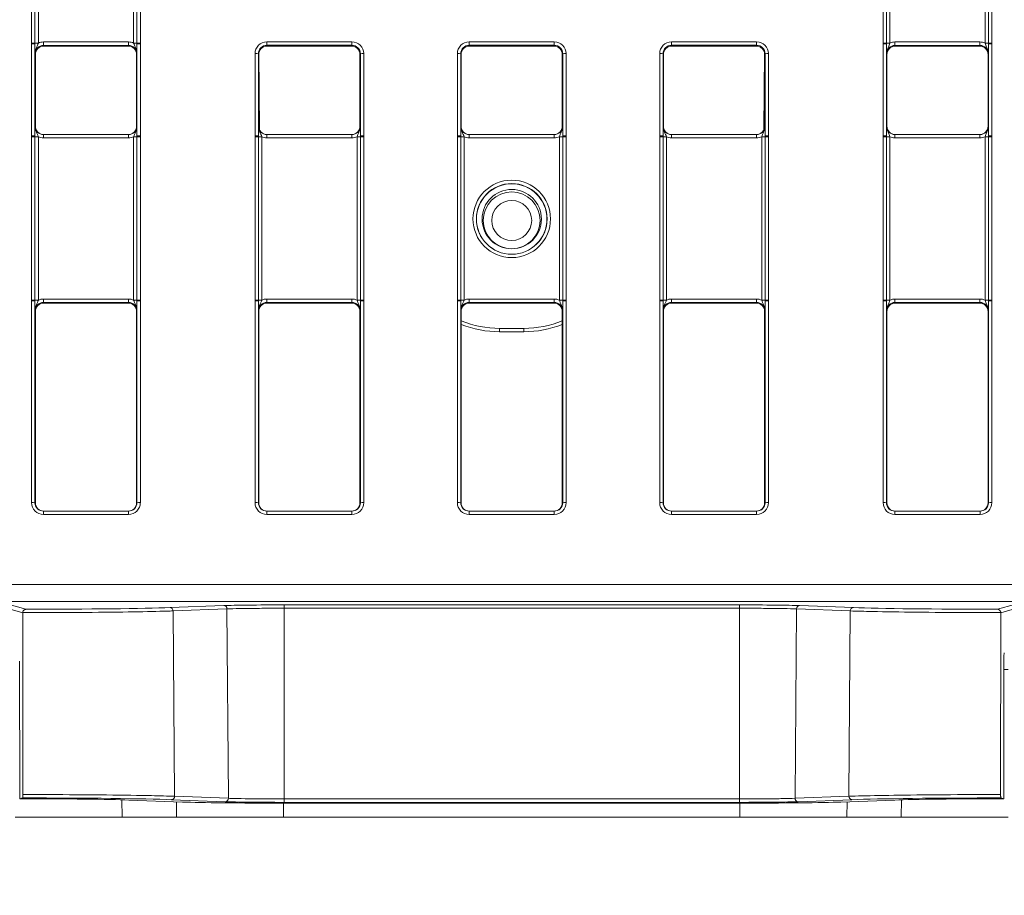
# Model space of a CAD drawing. Header units: millimetres. Extents: x 0 to 2100, y 0 to 1485.
# Tile 8 of 118: x 399 to 472, y 251 to 316. Entities that reach past the tile are written whole.
import ezdxf

# ---------------------------------------------------------------- set-up
doc = ezdxf.new("R2010")
doc.units = ezdxf.units.MM
doc.header["$LTSCALE"] = 5
doc.styles.add('SLDTEXTSTYLE1', font='TXT', dxfattribs={"width": 0.75})
doc.dimstyles.new('SLDDIMSTYLE0', dxfattribs={"dimtxt": 12.5, "dimasz": 15, "dimexe": 0, "dimexo": 0.0625, "dimgap": 3.125, "dimtad": 1, "dimdec": 0, "dimlfac": 0.8, "dimrnd": 1e-09, "dimzin": 12, "dimdsep": 46, "dimtxsty": 'SLDTEXTSTYLE1', "dimblk1": 'CLOSED', "dimblk2": 'CLOSED', "dimsah": 1, "dimcen": 0.09, "dimadec": 0, "dimazin": 3, "dimtfac": 1, "dimtofl": 0, "dimtmove": 0, "dimatfit": 3, "dimldrblk": 'CLOSED', "dimfxl": 0, "dimfrac": 2, "dimtolj": 1, "dimtzin": 12, "dimarcsym": 0})

# ---------------------------------------------------------------- blocks, each defined once
blk = doc.blocks.new('_CLOSED')
at = {"color": 0, "linetype": 'ByBlock', "lineweight": -2}
for p, q in [((-1, 0.166667), (0, 0)), ((-1, 0.166667), (-1, -0.166667)), ((0, 0), (-1, -0.166667)), ((0, 0), (-1, 0))]:
    blk.add_line(p, q, dxfattribs=at)
blk = doc.blocks.new('_D_5')
at = {"color": 7, "linetype": 'Continuous', "lineweight": 0}
for p, q in [((299.989, 252.053), (299.989, 191.391)), ((569.989, 252.053), (569.989, 191.391)), ((299.989, 196.391), (569.989, 196.391))]:
    blk.add_line(p, q, dxfattribs=at)
at = {"color": 7, "linetype": 'Continuous', "lineweight": 0, "xscale": 15, "yscale": 15, "rotation": 180.0000000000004}
blk.add_blockref('_CLOSED', (299.989, 196.391, -23.722), dxfattribs=at)
at = {"color": 7, "linetype": 'Continuous', "lineweight": 0, "xscale": 15, "yscale": 15}
blk.add_blockref('_CLOSED', (569.989, 196.391, -23.722), dxfattribs=at)
at = {"color": 7, "linetype": 'Continuous', "lineweight": 0, "insert": (421.134, 212.504), "char_height": 12.5, "attachment_point": 1, "style": 'SLDTEXTSTYLE1'}
blk.add_mtext('216', dxfattribs=at)

msp = doc.modelspace()

# ---------------------------------------------------------------- linework, layer by layer
at = {"color": 7, "linetype": 'Continuous', "lineweight": 15}
for p, q in [((399.396, 314.461), (399.396, 338.454)), ((399.646, 338.452), (399.646, 314.459)), ((399.896, 338.45), (399.896, 314.456)), ((406.957, 314.456), (406.957, 338.45)), ((407.207, 314.459), (407.207, 338.452)), ((407.457, 338.454), (407.457, 314.461)), ((462.521, 314.461), (462.521, 338.454)), ((462.771, 338.452), (462.771, 314.459)), ((463.021, 338.45), (463.021, 314.456)), ((470.082, 314.456), (470.082, 338.45)), ((470.332, 314.459), (470.332, 338.452)), ((470.582, 338.454), (470.582, 314.461)), ((399.396, 314.401), (399.396, 314.461)), ((399.396, 307.579), (399.396, 314.401)), ((399.646, 314.459), (399.646, 314.399)), ((399.646, 314.399), (399.646, 307.577)), ((400.275, 314.291), (400.275, 314.543)), ((400.275, 314.543), (406.577, 314.543)), ((406.577, 314.291), (400.275, 314.291)), ((400.275, 314.291), (400.301, 314.238)), ((406.551, 314.238), (400.301, 314.238)), ((406.551, 314.238), (406.577, 314.291)), ((406.577, 314.291), (406.577, 314.543)), ((407.207, 314.399), (407.207, 314.459)), ((407.207, 307.577), (407.207, 314.399)), ((407.457, 314.461), (407.457, 314.401)), ((407.457, 314.401), (407.457, 307.579)), ((416.833, 314.552), (423.144, 314.552)), ((416.833, 314.299), (416.833, 314.552)), ((423.144, 314.299), (416.833, 314.299)), ((416.833, 314.299), (416.864, 314.238)), ((423.114, 314.238), (416.864, 314.238)), ((423.114, 314.238), (423.144, 314.299)), ((423.144, 314.299), (423.144, 314.552)), ((431.833, 314.552), (438.144, 314.552)), ((431.833, 314.552), (431.833, 314.299)), ((438.144, 314.299), (431.833, 314.299)), ((431.833, 314.299), (431.864, 314.238)), ((438.114, 314.238), (431.864, 314.238)), ((438.114, 314.238), (438.144, 314.299)), ((438.144, 314.552), (438.144, 314.299)), ((446.833, 314.552), (453.144, 314.552)), ((446.833, 314.299), (446.833, 314.552)), ((453.144, 314.299), (446.833, 314.299)), ((446.833, 314.299), (446.864, 314.238)), ((453.114, 314.238), (446.864, 314.238)), ((453.114, 314.238), (453.144, 314.299)), ((453.144, 314.299), (453.144, 314.552)), ((462.521, 314.401), (462.521, 314.461)), ((462.521, 307.579), (462.521, 314.401)), ((462.771, 314.459), (462.771, 314.399)), ((462.771, 314.399), (462.771, 307.577)), ((463.4, 314.291), (463.4, 314.543)), ((463.4, 314.543), (469.702, 314.543)), ((469.702, 314.291), (463.4, 314.291)), ((463.4, 314.291), (463.426, 314.238)), ((469.676, 314.238), (463.426, 314.238)), ((469.676, 314.238), (469.702, 314.291)), ((469.702, 314.291), (469.702, 314.543)), ((470.332, 314.399), (470.332, 314.459)), ((470.332, 307.577), (470.332, 314.399)), ((470.582, 314.461), (470.582, 314.401)), ((470.582, 314.401), (470.582, 307.579)), ((399.676, 313.613), (399.65, 313.666)), ((399.676, 313.613), (399.676, 308.301)), ((407.202, 313.666), (407.176, 313.613)), ((407.176, 313.613), (407.176, 308.301)), ((415.958, 307.579), (415.958, 313.677)), ((416.208, 313.674), (416.208, 307.577)), ((416.239, 313.613), (416.208, 313.674)), ((416.239, 313.613), (416.239, 308.301)), ((416.251, 313.736), (416.3, 308.03)), ((423.769, 313.674), (423.739, 313.613)), ((423.739, 308.301), (423.739, 313.613)), ((423.769, 307.577), (423.769, 313.674)), ((424.019, 313.677), (424.019, 307.579)), ((430.958, 307.579), (430.958, 313.677)), ((431.208, 313.674), (431.208, 307.577)), ((431.239, 313.613), (431.208, 313.674)), ((431.239, 313.613), (431.239, 308.301)), ((438.769, 313.674), (438.739, 313.613)), ((438.739, 308.301), (438.739, 313.613)), ((438.769, 307.577), (438.769, 313.674)), ((439.019, 313.677), (439.019, 307.579)), ((445.958, 307.579), (445.958, 313.677)), ((446.208, 313.674), (446.208, 307.577)), ((446.239, 313.613), (446.208, 313.674)), ((446.239, 313.613), (446.239, 308.301)), ((453.677, 308.03), (453.726, 313.736)), ((453.769, 313.674), (453.739, 313.613)), ((453.739, 308.301), (453.739, 313.613)), ((453.769, 307.577), (453.769, 313.674)), ((454.019, 313.677), (454.019, 307.579)), ((462.801, 313.613), (462.775, 313.666)), ((462.801, 308.301), (462.801, 313.613)), ((470.327, 313.666), (470.301, 313.613)), ((470.301, 308.301), (470.301, 313.613)), ((399.65, 308.301), (399.676, 308.301)), ((407.176, 308.301), (407.202, 308.301)), ((416.212, 308.301), (416.239, 308.301)), ((423.739, 308.301), (423.765, 308.301)), ((431.212, 308.301), (431.239, 308.301)), ((438.739, 308.301), (438.765, 308.301)), ((446.212, 308.301), (446.239, 308.301)), ((453.739, 308.301), (453.765, 308.301)), ((462.775, 308.301), (462.801, 308.301)), ((470.301, 308.301), (470.327, 308.301)), ((399.396, 307.519), (399.396, 307.579)), ((399.396, 295.398), (399.396, 307.519)), ((399.646, 307.577), (399.646, 307.517)), ((399.646, 307.517), (399.646, 295.396)), ((399.896, 307.515), (399.896, 295.394)), ((400.275, 307.428), (400.275, 307.676)), ((400.275, 307.676), (406.577, 307.676)), ((406.577, 307.428), (400.275, 307.428)), ((406.577, 307.428), (406.577, 307.676)), ((406.957, 295.394), (406.957, 307.515)), ((407.207, 307.517), (407.207, 307.577)), ((407.207, 295.396), (407.207, 307.517)), ((407.457, 307.579), (407.457, 307.519)), ((407.457, 307.519), (407.457, 295.398)), ((415.958, 307.519), (415.958, 307.579)), ((415.958, 295.398), (415.958, 307.519)), ((416.208, 307.577), (416.208, 307.517)), ((416.208, 307.517), (416.208, 295.396)), ((416.458, 307.515), (416.458, 295.394)), ((416.837, 307.676), (416.837, 307.428)), ((416.837, 307.676), (423.14, 307.676)), ((423.14, 307.428), (416.837, 307.428)), ((423.14, 307.676), (423.14, 307.428)), ((423.519, 295.394), (423.519, 307.515)), ((423.769, 307.517), (423.769, 307.577)), ((423.769, 295.396), (423.769, 307.517)), ((424.019, 307.579), (424.019, 307.519)), ((424.019, 307.519), (424.019, 295.398)), ((430.958, 307.519), (430.958, 307.579)), ((430.958, 295.398), (430.958, 307.519)), ((431.208, 307.577), (431.208, 307.517)), ((431.208, 307.517), (431.208, 295.396)), ((431.458, 307.515), (431.458, 295.394)), ((431.837, 307.428), (431.837, 307.676)), ((431.837, 307.676), (438.14, 307.676)), ((438.14, 307.428), (431.837, 307.428)), ((438.14, 307.428), (438.14, 307.676)), ((438.519, 295.394), (438.519, 307.515)), ((438.769, 307.517), (438.769, 307.577)), ((438.769, 295.396), (438.769, 307.517)), ((439.019, 307.579), (439.019, 307.519)), ((439.019, 307.519), (439.019, 295.398)), ((445.958, 307.519), (445.958, 307.579)), ((445.958, 295.398), (445.958, 307.519)), ((446.208, 307.577), (446.208, 307.517)), ((446.208, 307.517), (446.208, 295.396)), ((446.458, 307.515), (446.458, 295.394)), ((446.837, 307.676), (446.837, 307.428)), ((446.837, 307.676), (453.14, 307.676)), ((453.14, 307.428), (446.837, 307.428)), ((453.14, 307.676), (453.14, 307.428)), ((453.519, 295.394), (453.519, 307.515)), ((453.769, 307.517), (453.769, 307.577)), ((453.769, 295.396), (453.769, 307.517)), ((454.019, 307.579), (454.019, 307.519)), ((454.019, 307.519), (454.019, 295.398)), ((462.521, 307.519), (462.521, 307.579)), ((462.521, 295.398), (462.521, 307.519)), ((462.771, 307.577), (462.771, 307.517)), ((462.771, 307.517), (462.771, 295.396)), ((463.021, 307.515), (463.021, 295.394)), ((463.4, 307.428), (463.4, 307.676)), ((463.4, 307.676), (469.702, 307.676)), ((469.702, 307.428), (463.4, 307.428)), ((469.702, 307.428), (469.702, 307.676)), ((470.082, 295.394), (470.082, 307.515)), ((470.332, 307.517), (470.332, 307.577)), ((470.332, 295.396), (470.332, 307.517)), ((470.582, 307.579), (470.582, 307.519)), ((470.582, 307.519), (470.582, 295.398)), ((399.396, 295.338), (399.396, 295.398)), ((399.396, 280.378), (399.396, 295.338)), ((399.646, 295.396), (399.646, 295.336)), ((399.646, 295.336), (399.646, 280.376)), ((400.275, 295.228), (400.275, 295.48)), ((400.275, 295.48), (406.577, 295.48)), ((406.577, 295.228), (400.275, 295.228)), ((400.275, 295.228), (400.301, 295.176)), ((406.551, 295.176), (400.301, 295.176)), ((406.551, 295.176), (406.577, 295.228)), ((406.577, 295.228), (406.577, 295.48)), ((407.207, 295.336), (407.207, 295.396)), ((407.207, 280.376), (407.207, 295.336)), ((407.457, 295.398), (407.457, 295.338)), ((407.457, 295.338), (407.457, 280.378)), ((415.958, 295.338), (415.958, 295.398)), ((415.958, 280.378), (415.958, 295.338)), ((416.208, 295.396), (416.208, 295.336)), ((416.208, 295.336), (416.208, 280.376)), ((416.837, 295.48), (416.837, 295.228)), ((416.837, 295.48), (423.14, 295.48)), ((423.14, 295.228), (416.837, 295.228)), ((416.837, 295.228), (416.864, 295.176)), ((423.114, 295.176), (416.864, 295.176)), ((423.114, 295.176), (423.14, 295.228)), ((423.14, 295.48), (423.14, 295.228)), ((423.769, 295.336), (423.769, 295.396)), ((423.769, 280.376), (423.769, 295.336)), ((424.019, 295.398), (424.019, 295.338)), ((424.019, 295.338), (424.019, 280.378)), ((430.958, 295.338), (430.958, 295.398)), ((430.958, 280.378), (430.958, 295.338)), ((431.208, 295.396), (431.208, 295.336)), ((431.208, 295.336), (431.208, 280.376)), ((431.837, 295.228), (431.837, 295.48)), ((431.837, 295.48), (438.14, 295.48)), ((438.14, 295.228), (431.837, 295.228)), ((431.837, 295.228), (431.864, 295.176)), ((438.114, 295.176), (431.864, 295.176)), ((438.114, 295.176), (438.14, 295.228)), ((438.14, 295.228), (438.14, 295.48)), ((438.769, 295.336), (438.769, 295.396)), ((438.769, 280.376), (438.769, 295.336)), ((439.019, 295.398), (439.019, 295.338)), ((439.019, 295.338), (439.019, 280.378)), ((445.958, 295.338), (445.958, 295.398)), ((445.958, 280.378), (445.958, 295.338)), ((446.208, 295.396), (446.208, 295.336)), ((446.208, 295.336), (446.208, 280.376)), ((446.837, 295.48), (446.837, 295.228)), ((446.837, 295.48), (453.14, 295.48)), ((453.14, 295.228), (446.837, 295.228)), ((446.837, 295.228), (446.864, 295.176)), ((453.114, 295.176), (446.864, 295.176)), ((453.114, 295.176), (453.14, 295.228)), ((453.14, 295.48), (453.14, 295.228)), ((453.769, 295.336), (453.769, 295.396)), ((453.769, 280.376), (453.769, 295.336)), ((454.019, 295.398), (454.019, 295.338)), ((454.019, 295.338), (454.019, 280.378)), ((462.521, 295.338), (462.521, 295.398)), ((462.521, 280.378), (462.521, 295.338)), ((462.771, 295.396), (462.771, 295.336)), ((462.771, 295.336), (462.771, 280.376)), ((463.4, 295.228), (463.4, 295.48)), ((463.4, 295.48), (469.702, 295.48)), ((469.702, 295.228), (463.4, 295.228)), ((463.4, 295.228), (463.426, 295.176)), ((469.676, 295.176), (463.426, 295.176)), ((469.676, 295.176), (469.702, 295.228)), ((469.702, 295.228), (469.702, 295.48)), ((470.332, 295.336), (470.332, 295.396)), ((470.332, 280.376), (470.332, 295.336)), ((470.582, 295.398), (470.582, 295.338)), ((470.582, 295.338), (470.582, 280.378)), ((399.676, 294.551), (399.65, 294.603)), ((399.676, 294.551), (399.676, 280.376)), ((407.202, 294.603), (407.176, 294.551)), ((407.176, 294.551), (407.176, 280.376)), ((416.239, 294.551), (416.212, 294.603)), ((416.239, 294.551), (416.239, 280.376)), ((423.765, 294.603), (423.739, 294.551)), ((423.739, 280.376), (423.739, 294.551)), ((431.239, 294.551), (431.212, 294.603)), ((431.239, 294.551), (431.239, 280.376)), ((438.765, 294.603), (438.739, 294.551)), ((438.739, 280.376), (438.739, 294.551)), ((446.239, 294.551), (446.212, 294.603)), ((446.239, 294.551), (446.239, 280.376)), ((453.765, 294.603), (453.739, 294.551)), ((453.739, 280.376), (453.739, 294.551)), ((462.801, 294.551), (462.775, 294.603)), ((462.801, 280.376), (462.801, 294.551)), ((470.327, 294.603), (470.301, 294.551)), ((470.301, 280.376), (470.301, 294.551)), ((434.091, 293.303), (434.091, 293.056)), ((434.091, 293.303), (435.886, 293.303)), ((435.886, 293.056), (434.091, 293.056)), ((435.886, 293.303), (435.886, 293.056)), ((399.646, 280.376), (399.676, 280.376)), ((407.176, 280.376), (407.207, 280.376)), ((416.208, 280.376), (416.239, 280.376)), ((423.739, 280.376), (423.769, 280.376)), ((431.208, 280.376), (431.239, 280.376)), ((438.739, 280.376), (438.769, 280.376)), ((446.208, 280.376), (446.239, 280.376)), ((453.739, 280.376), (453.769, 280.376)), ((462.771, 280.376), (462.801, 280.376)), ((470.301, 280.376), (470.332, 280.376)), ((400.271, 279.504), (400.271, 279.751)), ((400.271, 279.751), (406.582, 279.751)), ((406.582, 279.504), (406.582, 279.751)), ((416.833, 279.504), (416.833, 279.751)), ((416.833, 279.751), (423.144, 279.751)), ((423.144, 279.504), (423.144, 279.751)), ((431.833, 279.751), (438.144, 279.751)), ((431.833, 279.751), (431.833, 279.504)), ((438.144, 279.751), (438.144, 279.504)), ((446.833, 279.504), (446.833, 279.751)), ((446.833, 279.751), (453.144, 279.751)), ((453.144, 279.504), (453.144, 279.751)), ((463.396, 279.504), (463.396, 279.751)), ((463.396, 279.751), (469.707, 279.751)), ((469.707, 279.504), (469.707, 279.751)), ((406.582, 279.504), (400.271, 279.504)), ((423.144, 279.504), (416.833, 279.504)), ((438.144, 279.504), (431.833, 279.504)), ((453.144, 279.504), (446.833, 279.504)), ((469.707, 279.504), (463.396, 279.504)), ((308.158, 274.3), (561.819, 274.3)), ((561.819, 273.061), (308.158, 273.061)), ((398.737, 272.216), (397.471, 272.577)), ((397.721, 272.827), (398.972, 272.47)), ((409.661, 272.598), (413.646, 272.747)), ((413.873, 272.499), (409.888, 272.35)), ((409.888, 272.35), (409.996, 258.606)), ((413.873, 272.499), (413.984, 258.457)), ((418.114, 272.797), (451.864, 272.797)), ((418.114, 272.797), (418.114, 272.549)), ((418.114, 272.549), (418.114, 258.408)), ((451.864, 272.549), (418.114, 272.549)), ((451.864, 272.797), (451.864, 272.549)), ((451.864, 272.549), (451.864, 258.408)), ((456.105, 272.499), (455.993, 258.457)), ((460.089, 272.35), (456.105, 272.499)), ((456.331, 272.747), (460.316, 272.598)), ((460.089, 272.35), (459.981, 258.606)), ((471.006, 272.47), (472.256, 272.827)), ((472.506, 272.577), (471.24, 272.216)), ((398.737, 272.222), (398.737, 272.216)), ((398.737, 272.216), (398.744, 258.735)), ((471.233, 258.735), (471.24, 272.216)), ((471.24, 272.216), (471.24, 272.222)), ((398.51, 268.619), (398.516, 258.422)), ((471.462, 258.422), (471.467, 268.619)), ((398.729, 258.483), (398.516, 258.422)), ((409.996, 258.606), (413.984, 258.457)), ((418.114, 258.156), (418.114, 258.408)), ((418.114, 258.408), (451.864, 258.408)), ((451.864, 258.156), (451.864, 258.408)), ((455.993, 258.457), (459.981, 258.606)), ((471.462, 258.422), (471.248, 258.483)), ((406.6, 258.328), (410.587, 258.179)), ((413.757, 258.205), (409.77, 258.354)), ((451.864, 258.156), (418.114, 258.156)), ((418.114, 258.095), (451.864, 258.095)), ((460.207, 258.354), (456.22, 258.205)), ((459.39, 258.179), (463.377, 258.328)), ((406.106, 257.053), (398.176, 257.053)), ((406.106, 257.053), (410.138, 257.053)), ((410.138, 257.053), (418.068, 257.053)), ((451.909, 257.053), (418.068, 257.053)), ((451.909, 257.053), (459.839, 257.053)), ((459.839, 257.053), (463.871, 257.053)), ((471.801, 257.053), (463.871, 257.053))]:
    msp.add_line(p, q, dxfattribs=at)
at = {"color": 8, "linetype": 'Continuous', "lineweight": 15}
for p, q in [((471.801, 268), (471.467, 268.001)), ((406.106, 257.053), (406.096, 258.344)), ((410.138, 257.053), (410.129, 258.196)), ((418.068, 257.053), (418.068, 258.095)), ((451.909, 257.053), (451.909, 258.095)), ((459.839, 257.053), (459.848, 258.196)), ((463.871, 257.053), (463.881, 258.344))]:
    msp.add_line(p, q, dxfattribs=at)
at = {"color": 7, "linetype": 'Continuous', "lineweight": 15}
for centre, radius in [((434.989, 301.422), 2.873), ((434.989, 301.419), 2.623), ((434.989, 301.41), 2.614), ((434.989, 301.405), 2.199), ((434.989, 301.311), 2.106), ((434.989, 301.306), 1.481)]:
    msp.add_circle(centre, radius, dxfattribs=at)
for centre, radius, start, end in [((399.457, 307.053), 7.408, 88.54048, 90.47395), ((399.457, 307.09), 7.311, 88.52467, 90.48406), ((399.834, 321.864), 7.408, 268.54048, 270.47395), ((407.018, 321.864), 7.408, 269.52605, 271.45952), ((407.395, 307.053), 7.408, 89.52605, 91.45952), ((407.395, 307.09), 7.311, 89.51594, 91.47533), ((462.582, 307.053), 7.408, 88.54048, 90.47395), ((462.582, 307.09), 7.311, 88.52467, 90.48406), ((462.959, 321.864), 7.408, 268.54048, 270.47395), ((470.143, 321.864), 7.408, 269.52605, 271.45952), ((470.52, 307.053), 7.408, 89.52605, 91.45952), ((470.52, 307.09), 7.311, 89.51594, 91.47533), ((416.02, 306.366), 7.311, 88.52467, 90.48406), ((423.957, 306.366), 7.311, 89.51594, 91.47533), ((431.02, 306.366), 7.311, 88.52467, 90.48406), ((438.957, 306.366), 7.311, 89.51594, 91.47533), ((446.02, 306.366), 7.311, 88.52467, 90.48406), ((453.957, 306.366), 7.311, 89.51594, 91.47533), ((399.457, 300.268), 7.311, 88.52467, 90.48406), ((399.457, 300.111), 7.408, 88.54048, 90.47395), ((399.834, 314.923), 7.408, 268.54048, 270.47395), ((407.018, 314.923), 7.408, 269.52605, 271.45952), ((407.395, 300.268), 7.311, 89.51594, 91.47533), ((407.395, 300.111), 7.408, 89.52605, 91.45952), ((416.02, 300.268), 7.311, 88.52467, 90.48406), ((416.019, 300.111), 7.408, 88.54048, 90.47395), ((416.397, 314.923), 7.408, 268.54048, 270.47395), ((423.58, 314.923), 7.408, 269.52605, 271.45952), ((423.957, 300.268), 7.311, 89.51594, 91.47533), ((423.958, 300.111), 7.408, 89.52605, 91.45952), ((431.02, 300.268), 7.311, 88.52467, 90.48406), ((431.019, 300.111), 7.408, 88.54048, 90.47395), ((431.397, 314.923), 7.408, 268.54048, 270.47395), ((438.58, 314.923), 7.408, 269.52605, 271.45952), ((438.957, 300.268), 7.311, 89.51594, 91.47533), ((438.958, 300.111), 7.408, 89.52605, 91.45952), ((446.02, 300.268), 7.311, 88.52467, 90.48406), ((446.019, 300.111), 7.408, 88.54048, 90.47395), ((446.397, 314.923), 7.408, 268.54048, 270.47395), ((453.58, 314.923), 7.408, 269.52605, 271.45952), ((453.957, 300.268), 7.311, 89.51594, 91.47533), ((453.958, 300.111), 7.408, 89.52605, 91.45952), ((462.582, 300.268), 7.311, 88.52467, 90.48406), ((462.582, 300.111), 7.408, 88.54048, 90.47395), ((462.959, 314.923), 7.408, 268.54048, 270.47395), ((470.143, 314.923), 7.408, 269.52605, 271.45952), ((470.52, 300.268), 7.311, 89.51594, 91.47533), ((470.52, 300.111), 7.408, 89.52605, 91.45952), ((399.457, 287.99), 7.408, 88.54048, 90.47395), ((399.457, 288.028), 7.311, 88.52467, 90.48406), ((399.834, 302.802), 7.408, 268.54048, 270.47395), ((407.018, 302.802), 7.408, 269.52605, 271.45952), ((407.395, 287.99), 7.408, 89.52605, 91.45952), ((407.395, 288.028), 7.311, 89.51594, 91.47533), ((416.019, 287.99), 7.408, 88.54048, 90.47395), ((416.02, 288.028), 7.311, 88.52467, 90.48406), ((416.397, 302.802), 7.408, 268.54048, 270.47395), ((423.58, 302.802), 7.408, 269.52605, 271.45952), ((423.958, 287.99), 7.408, 89.52605, 91.45952), ((423.957, 288.028), 7.311, 89.51594, 91.47533), ((431.019, 287.99), 7.408, 88.54048, 90.47395), ((431.02, 288.028), 7.311, 88.52467, 90.48406), ((431.397, 302.802), 7.408, 268.54048, 270.47395), ((438.58, 302.802), 7.408, 269.52605, 271.45952), ((438.958, 287.99), 7.408, 89.52605, 91.45952), ((438.957, 288.028), 7.311, 89.51594, 91.47533), ((446.019, 287.99), 7.408, 88.54048, 90.47395), ((446.02, 288.028), 7.311, 88.52467, 90.48406), ((446.397, 302.802), 7.408, 268.54048, 270.47395), ((453.58, 302.802), 7.408, 269.52605, 271.45952), ((453.958, 287.99), 7.408, 89.52605, 91.45952), ((453.957, 288.028), 7.311, 89.51594, 91.47533), ((462.582, 287.99), 7.408, 88.54048, 90.47395), ((462.582, 288.028), 7.311, 88.52467, 90.48406), ((462.959, 302.802), 7.408, 268.54048, 270.47395), ((470.143, 302.802), 7.408, 269.52605, 271.45952), ((470.52, 287.99), 7.408, 89.52605, 91.45952), ((470.52, 288.028), 7.311, 89.51594, 91.47533), ((434.091, 300.803), 7.5, 247.64508, 270), ((434.091, 300.806), 7.75, 248.40314, 270), ((435.886, 300.803), 7.5, 270, 292.35492), ((435.886, 300.806), 7.75, 270, 291.59686), ((399.457, 273.068), 7.311, 88.52467, 90.48406), ((407.395, 273.068), 7.311, 89.51594, 91.47533), ((416.02, 273.068), 7.311, 88.52467, 90.48406), ((423.957, 273.068), 7.311, 89.51594, 91.47533), ((431.02, 273.068), 7.311, 88.52467, 90.48406), ((438.957, 273.068), 7.311, 89.51594, 91.47533), ((446.02, 273.068), 7.311, 88.52467, 90.48406), ((453.957, 273.068), 7.311, 89.51594, 91.47533), ((462.582, 273.068), 7.311, 88.52467, 90.48406), ((470.52, 273.068), 7.311, 89.51594, 91.47533), ((409.647, 272.357), 0.241, 358.2872, 86.59189), ((413.632, 272.507), 0.241, 358.2872, 86.59189), ((456.345, 272.507), 0.241, 93.40811, 181.7128), ((460.33, 272.357), 0.241, 93.40811, 181.7128), ((409.755, 258.595), 0.241, 273.47344, 2.64281), ((413.742, 258.446), 0.241, 273.47344, 2.64281), ((456.235, 258.446), 0.241, 177.35719, 266.52656), ((460.222, 258.595), 0.241, 177.35719, 266.52656)]:
    msp.add_arc(centre, radius, start, end, dxfattribs=at)
for centre, major_axis, ratio, start_param, end_param in [((400.275, 313.666), (0.452, -0.432), 0.999832, 2.3335, 3.90422), ((400.301, 313.613), (0.532, -0.329), 0.999915, 2.124401, 3.695121), ((400.275, 313.668), (0.744, -0.46), 0.999915, 2.124401, 2.572762), ((406.551, 313.613), (0.532, 0.329), 0.999915, 5.729657, 7.300377), ((406.577, 313.668), (0.744, 0.46), 0.999915, 0.56883, 1.017192), ((406.577, 313.666), (0.452, 0.432), 0.999832, 5.520558, 7.091278), ((416.833, 313.677), (0.744, -0.46), 0.999915, 2.124401, 3.695121), ((416.833, 313.674), (0.452, -0.432), 0.999832, 2.3335, 3.90422), ((416.864, 313.613), (0.532, -0.329), 0.999915, 2.124401, 3.695121), ((423.114, 313.613), (0.532, 0.329), 0.999915, 5.729657, 7.300377), ((423.144, 313.677), (0.744, 0.46), 0.999915, 5.729657, 7.300377), ((423.144, 313.674), (0.452, 0.432), 0.999832, 5.520558, 7.091278), ((431.833, 313.677), (0.744, -0.46), 0.999915, 2.124401, 3.695121), ((431.833, 313.674), (0.452, -0.432), 0.999832, 2.3335, 3.90422), ((431.864, 313.613), (0.532, -0.329), 0.999915, 2.124401, 3.695121), ((438.114, 313.613), (0.532, 0.329), 0.999915, 5.729657, 7.300377), ((438.144, 313.677), (0.744, 0.46), 0.999915, 5.729657, 7.300377), ((438.144, 313.674), (0.452, 0.432), 0.999832, 5.520558, 7.091278), ((446.833, 313.677), (0.744, -0.46), 0.999915, 2.124401, 3.695121), ((446.833, 313.674), (0.452, -0.432), 0.999832, 2.3335, 3.90422), ((446.864, 313.613), (0.532, -0.329), 0.999915, 2.124401, 3.695121), ((453.114, 313.613), (0.532, 0.329), 0.999915, 5.729657, 7.300377), ((453.144, 313.677), (0.744, 0.46), 0.999915, 5.729657, 7.300377), ((453.144, 313.674), (0.452, 0.432), 0.999832, 5.520558, 7.091278), ((463.4, 313.666), (0.452, -0.432), 0.999832, 2.3335, 3.90422), ((463.426, 313.613), (0.532, -0.329), 0.999915, 2.124401, 3.695121), ((463.4, 313.668), (0.744, -0.46), 0.999915, 2.124401, 2.572762), ((469.676, 313.613), (0.532, 0.329), 0.999915, 5.729657, 7.300377), ((469.702, 313.668), (0.744, 0.46), 0.999915, 0.56883, 1.017192), ((469.702, 313.666), (0.452, 0.432), 0.999832, 5.520558, 7.091278), ((400.275, 308.301), (0.549, 0.3), 0.999873, 2.641898, 4.212618), ((400.301, 308.301), (0.532, 0.329), 0.999915, 2.588064, 4.158784), ((406.551, 308.301), (0.532, -0.329), 0.999915, 5.265994, 6.836714), ((406.577, 308.301), (0.549, -0.3), 0.999873, 5.21216, 6.78288), ((416.837, 308.301), (0.549, 0.3), 0.999873, 2.641898, 4.212618), ((416.864, 308.301), (0.532, 0.329), 0.999915, 2.588064, 4.158784), ((423.114, 308.301), (0.532, -0.329), 0.999915, 5.265994, 6.836714), ((423.14, 308.301), (0.549, -0.3), 0.999873, 5.21216, 6.78288), ((431.837, 308.301), (0.549, 0.3), 0.999873, 2.641898, 4.212618), ((431.864, 308.301), (0.532, 0.329), 0.999915, 2.588064, 4.158784), ((438.114, 308.301), (0.532, -0.329), 0.999915, 5.265994, 6.836714), ((438.14, 308.301), (0.549, -0.3), 0.999873, 5.21216, 6.78288), ((446.837, 308.301), (0.549, 0.3), 0.999873, 2.641898, 4.212618), ((446.864, 308.301), (0.532, 0.329), 0.999915, 2.588064, 4.158784), ((453.114, 308.301), (0.532, -0.329), 0.999915, 5.265994, 6.836714), ((453.14, 308.301), (0.549, -0.3), 0.999873, 5.21216, 6.78288), ((463.4, 308.301), (0.549, 0.3), 0.999873, 2.641898, 4.212618), ((463.426, 308.301), (0.532, 0.329), 0.999915, 2.588064, 4.158784), ((469.676, 308.301), (0.532, -0.329), 0.999915, 5.265994, 6.836714), ((469.702, 308.301), (0.549, -0.3), 0.999873, 5.21216, 6.78288), ((400.275, 308.303), (0.744, 0.46), 0.999915, 3.710423, 4.158784), ((406.577, 308.303), (0.744, -0.46), 0.999915, 5.265994, 5.714355), ((416.837, 308.303), (0.744, 0.46), 0.999915, 3.710423, 4.158784), ((423.14, 308.303), (0.744, -0.46), 0.999915, 5.265994, 5.714355), ((431.837, 308.303), (0.744, 0.46), 0.999915, 3.710423, 4.158784), ((438.14, 308.303), (0.744, -0.46), 0.999915, 5.265994, 5.714355), ((446.837, 308.303), (0.744, 0.46), 0.999915, 3.710423, 4.158784), ((453.14, 308.303), (0.744, -0.46), 0.999915, 5.265994, 5.714355), ((463.4, 308.303), (0.744, 0.46), 0.999915, 3.710423, 4.158784), ((469.702, 308.303), (0.744, -0.46), 0.999915, 5.265994, 5.714355), ((400.275, 294.603), (0.452, -0.432), 0.999832, 2.3335, 3.90422), ((400.301, 294.551), (0.532, -0.329), 0.999915, 2.124401, 3.695121), ((400.275, 294.605), (0.744, -0.46), 0.999915, 2.124401, 2.572762), ((406.551, 294.551), (0.532, 0.329), 0.999915, 5.729657, 7.300377), ((406.577, 294.605), (0.744, 0.46), 0.999915, 0.56883, 1.017192), ((406.577, 294.603), (0.452, 0.432), 0.999832, 5.520558, 7.091278), ((416.837, 294.603), (0.452, -0.432), 0.999832, 2.3335, 3.90422), ((416.864, 294.551), (0.532, -0.329), 0.999915, 2.124401, 3.695121), ((416.837, 294.605), (0.744, -0.46), 0.999915, 2.124401, 2.572762), ((423.114, 294.551), (0.532, 0.329), 0.999915, 5.729657, 7.300377), ((423.14, 294.605), (0.744, 0.46), 0.999915, 0.56883, 1.017192), ((423.14, 294.603), (0.452, 0.432), 0.999832, 5.520558, 7.091278), ((431.837, 294.603), (0.452, -0.432), 0.999832, 2.3335, 3.90422), ((431.864, 294.551), (0.532, -0.329), 0.999915, 2.124401, 3.695121), ((431.837, 294.605), (0.744, -0.46), 0.999915, 2.124401, 2.572762), ((438.114, 294.551), (0.532, 0.329), 0.999915, 5.729657, 7.300377), ((438.14, 294.605), (0.744, 0.46), 0.999915, 0.56883, 1.017192), ((438.14, 294.603), (0.452, 0.432), 0.999832, 5.520558, 7.091278), ((446.837, 294.603), (0.452, -0.432), 0.999832, 2.3335, 3.90422), ((446.864, 294.551), (0.532, -0.329), 0.999915, 2.124401, 3.695121), ((446.837, 294.605), (0.744, -0.46), 0.999915, 2.124401, 2.572762), ((453.114, 294.551), (0.532, 0.329), 0.999915, 5.729657, 7.300377), ((453.14, 294.605), (0.744, 0.46), 0.999915, 0.56883, 1.017192), ((453.14, 294.603), (0.452, 0.432), 0.999832, 5.520558, 7.091278), ((463.4, 294.603), (0.452, -0.432), 0.999832, 2.3335, 3.90422), ((463.426, 294.551), (0.532, -0.329), 0.999915, 2.124401, 3.695121), ((463.4, 294.605), (0.744, -0.46), 0.999915, 2.124401, 2.572762), ((469.676, 294.551), (0.532, 0.329), 0.999915, 5.729657, 7.300377), ((469.702, 294.605), (0.744, 0.46), 0.999915, 0.56883, 1.017192), ((469.702, 294.603), (0.452, 0.432), 0.999832, 5.520558, 7.091278), ((400.271, 280.379), (0.744, 0.46), 0.999915, 2.588064, 4.158784), ((400.271, 280.376), (0.549, 0.3), 0.999873, 2.641898, 4.212618), ((400.301, 280.376), (0.532, 0.329), 0.999915, 2.588064, 4.158784), ((406.551, 280.376), (0.532, -0.329), 0.999915, 5.265994, 6.836714), ((406.581, 280.379), (0.744, -0.46), 0.999915, 5.265994, 6.836714), ((406.581, 280.376), (0.549, -0.3), 0.999873, 5.21216, 6.78288), ((416.833, 280.379), (0.744, 0.46), 0.999915, 2.588064, 4.158784), ((416.833, 280.376), (0.549, 0.3), 0.999873, 2.641898, 4.212618), ((416.864, 280.376), (0.532, 0.329), 0.999915, 2.588064, 4.158784), ((423.114, 280.376), (0.532, -0.329), 0.999915, 5.265994, 6.836714), ((423.144, 280.379), (0.744, -0.46), 0.999915, 5.265994, 6.836714), ((423.144, 280.376), (0.549, -0.3), 0.999873, 5.21216, 6.78288), ((431.833, 280.379), (0.744, 0.46), 0.999915, 2.588064, 4.158784), ((431.833, 280.376), (0.549, 0.3), 0.999873, 2.641898, 4.212618), ((431.864, 280.376), (0.532, 0.329), 0.999915, 2.588064, 4.158784), ((438.114, 280.376), (0.532, -0.329), 0.999915, 5.265994, 6.836714), ((438.144, 280.379), (0.744, -0.46), 0.999915, 5.265994, 6.836714), ((438.144, 280.376), (0.549, -0.3), 0.999873, 5.21216, 6.78288), ((446.833, 280.379), (0.744, 0.46), 0.999915, 2.588064, 4.158784), ((446.833, 280.376), (0.549, 0.3), 0.999873, 2.641898, 4.212618), ((446.864, 280.376), (0.532, 0.329), 0.999915, 2.588064, 4.158784), ((453.114, 280.376), (0.532, -0.329), 0.999915, 5.265994, 6.836714), ((453.144, 280.379), (0.744, -0.46), 0.999915, 5.265994, 6.836714), ((453.144, 280.376), (0.549, -0.3), 0.999873, 5.21216, 6.78288), ((463.396, 280.379), (0.744, 0.46), 0.999915, 2.588064, 4.158784), ((463.396, 280.376), (0.549, 0.3), 0.999873, 2.641898, 4.212618), ((463.426, 280.376), (0.532, 0.329), 0.999915, 2.588064, 4.158784), ((469.676, 280.376), (0.532, -0.329), 0.999915, 5.265994, 6.836714), ((469.706, 280.379), (0.744, -0.46), 0.999915, 5.265994, 6.836714), ((469.706, 280.376), (0.549, -0.3), 0.999873, 5.21216, 6.78288), ((398.114, 272.692), (12.741, 0), 0.017455, 4.779781, 5.846991), ((418.114, 272.711), (4.929, 0), 0.017455, 1.570796, 2.705398), ((451.864, 272.711), (4.929, 0), 0.017455, 0.436194, 1.570796), ((471.864, 272.692), (12.741, 0), 0.017455, 3.577787, 4.644996), ((398.114, 258.259), (9.364, 0), 0.017455, 0.43647, 1.52785), ((398.114, 258.259), (12.862, 0), 0.017455, 0.43647, 1.522898), ((471.864, 258.259), (12.862, 0), 0.017455, 1.618694, 2.705122), ((471.864, 258.259), (9.364, 0), 0.017455, 1.613742, 2.705122), ((418.114, 258.24), (8.305, 0), 0.017455, 3.578063, 4.712389), ((418.114, 258.24), (4.807, 0), 0.017455, 3.578063, 4.712389), ((451.864, 258.24), (4.807, 0), 0.017455, 4.712389, 5.846715), ((451.864, 258.24), (8.305, 0), 0.017455, 4.712389, 5.846715)]:
    msp.add_ellipse(centre, major_axis=major_axis, ratio=ratio, start_param=start_param, end_param=end_param, dxfattribs=at)
for points, knots in [([(399.65, 313.666), (399.65, 313.667), (399.65, 313.691), (399.649, 313.78), (399.647, 313.943), (399.646, 314.17), (399.646, 314.334), (399.646, 314.399)], [0, 0, 0, 0, 0.005551, 0.123014, 0.446974, 0.782817, 1, 1, 1, 1]), ([(399.65, 313.666), (399.65, 313.668), (399.65, 313.708), (399.659, 313.846), (399.722, 314.057), (399.826, 314.266), (399.875, 314.402), (399.896, 314.456)], [0, 0, 0, 0, 0.006601, 0.146171, 0.501239, 0.799231, 1, 1, 1, 1]), ([(406.957, 314.456), (406.977, 314.402), (407.026, 314.266), (407.13, 314.057), (407.193, 313.846), (407.202, 313.708), (407.202, 313.668), (407.202, 313.666)], [0, 0, 0, 0, 0.200769, 0.498761, 0.853829, 0.993399, 1, 1, 1, 1]), ([(407.207, 314.399), (407.206, 314.334), (407.206, 314.17), (407.205, 313.943), (407.203, 313.78), (407.202, 313.691), (407.202, 313.667), (407.202, 313.666)], [0, 0, 0, 0, 0.217183, 0.553026, 0.876986, 0.994449, 1, 1, 1, 1]), ([(462.775, 313.666), (462.775, 313.667), (462.775, 313.691), (462.774, 313.78), (462.772, 313.943), (462.771, 314.17), (462.771, 314.334), (462.771, 314.399)], [0, 0, 0, 0, 0.005551, 0.123014, 0.446974, 0.782817, 1, 1, 1, 1]), ([(462.775, 313.666), (462.775, 313.668), (462.775, 313.708), (462.784, 313.846), (462.847, 314.057), (462.951, 314.266), (463, 314.402), (463.021, 314.456)], [0, 0, 0, 0, 0.006601, 0.146171, 0.501239, 0.799231, 1, 1, 1, 1]), ([(470.082, 314.456), (470.102, 314.402), (470.151, 314.266), (470.255, 314.057), (470.318, 313.846), (470.327, 313.708), (470.327, 313.668), (470.327, 313.666)], [0, 0, 0, 0, 0.200769, 0.498761, 0.853829, 0.993399, 1, 1, 1, 1]), ([(470.332, 314.399), (470.331, 314.334), (470.331, 314.17), (470.33, 313.943), (470.328, 313.78), (470.327, 313.691), (470.327, 313.667), (470.327, 313.666)], [0, 0, 0, 0, 0.2171826, 0.5530263, 0.8769859, 0.9944494, 1, 1, 1, 1]), ([(399.646, 307.577), (399.646, 307.641), (399.646, 307.805), (399.647, 308.029), (399.649, 308.189), (399.65, 308.276), (399.65, 308.3), (399.65, 308.301)], [0, 0, 0, 0, 0.217183, 0.553026, 0.876986, 0.994449, 1, 1, 1, 1]), ([(399.65, 308.301), (399.65, 308.299), (399.65, 308.259), (399.659, 308.122), (399.722, 307.913), (399.826, 307.704), (399.875, 307.569), (399.896, 307.515)], [0, 0, 0, 0, 0.006601, 0.146171, 0.501239, 0.799231, 1, 1, 1, 1]), ([(406.957, 307.515), (406.977, 307.569), (407.026, 307.704), (407.13, 307.913), (407.193, 308.122), (407.202, 308.259), (407.202, 308.299), (407.202, 308.301)], [0, 0, 0, 0, 0.200769, 0.498761, 0.853829, 0.993399, 1, 1, 1, 1]), ([(407.202, 308.301), (407.202, 308.3), (407.202, 308.276), (407.203, 308.189), (407.205, 308.029), (407.206, 307.805), (407.206, 307.641), (407.207, 307.577)], [0, 0, 0, 0, 0.005551, 0.123014, 0.446974, 0.782817, 1, 1, 1, 1]), ([(416.208, 307.577), (416.208, 307.641), (416.208, 307.805), (416.21, 308.029), (416.211, 308.189), (416.212, 308.276), (416.212, 308.3), (416.212, 308.301)], [0, 0, 0, 0, 0.217183, 0.553026, 0.876986, 0.994449, 1, 1, 1, 1]), ([(416.458, 307.515), (416.438, 307.569), (416.388, 307.704), (416.285, 307.913), (416.222, 308.122), (416.212, 308.259), (416.212, 308.299), (416.212, 308.301)], [0, 0, 0, 0, 0.2007687, 0.4987608, 0.8538291, 0.9933988, 1, 1, 1, 1]), ([(423.765, 308.301), (423.765, 308.299), (423.765, 308.259), (423.755, 308.122), (423.692, 307.913), (423.589, 307.704), (423.539, 307.569), (423.519, 307.515)], [0, 0, 0, 0, 0.006601, 0.146171, 0.501239, 0.799231, 1, 1, 1, 1]), ([(423.765, 308.301), (423.765, 308.3), (423.765, 308.276), (423.766, 308.189), (423.767, 308.029), (423.769, 307.805), (423.769, 307.641), (423.769, 307.577)], [0, 0, 0, 0, 0.005551, 0.123014, 0.446974, 0.782817, 1, 1, 1, 1]), ([(431.208, 307.577), (431.208, 307.641), (431.208, 307.805), (431.21, 308.029), (431.211, 308.189), (431.212, 308.276), (431.212, 308.3), (431.212, 308.301)], [0, 0, 0, 0, 0.2171826, 0.5530263, 0.8769859, 0.9944494, 1, 1, 1, 1]), ([(431.212, 308.301), (431.212, 308.299), (431.212, 308.259), (431.222, 308.122), (431.285, 307.913), (431.388, 307.704), (431.438, 307.569), (431.458, 307.515)], [0, 0, 0, 0, 0.006601, 0.146171, 0.501239, 0.799231, 1, 1, 1, 1]), ([(438.519, 307.515), (438.539, 307.569), (438.589, 307.704), (438.692, 307.913), (438.755, 308.122), (438.765, 308.259), (438.765, 308.299), (438.765, 308.301)], [0, 0, 0, 0, 0.200769, 0.498761, 0.853829, 0.993399, 1, 1, 1, 1]), ([(438.765, 308.301), (438.765, 308.3), (438.765, 308.276), (438.766, 308.189), (438.767, 308.029), (438.769, 307.805), (438.769, 307.641), (438.769, 307.577)], [0, 0, 0, 0, 0.005551, 0.123014, 0.446974, 0.782817, 1, 1, 1, 1]), ([(446.208, 307.577), (446.208, 307.641), (446.208, 307.805), (446.21, 308.029), (446.211, 308.189), (446.212, 308.276), (446.212, 308.3), (446.212, 308.301)], [0, 0, 0, 0, 0.217183, 0.553026, 0.876986, 0.994449, 1, 1, 1, 1]), ([(446.458, 307.515), (446.438, 307.569), (446.388, 307.704), (446.285, 307.913), (446.222, 308.122), (446.212, 308.259), (446.212, 308.299), (446.212, 308.301)], [0, 0, 0, 0, 0.200769, 0.498761, 0.853829, 0.993399, 1, 1, 1, 1]), ([(453.765, 308.301), (453.765, 308.299), (453.765, 308.259), (453.755, 308.122), (453.692, 307.913), (453.589, 307.704), (453.539, 307.569), (453.519, 307.515)], [0, 0, 0, 0, 0.006601, 0.146171, 0.501239, 0.799231, 1, 1, 1, 1]), ([(453.765, 308.301), (453.765, 308.3), (453.765, 308.276), (453.766, 308.189), (453.767, 308.029), (453.769, 307.805), (453.769, 307.641), (453.769, 307.577)], [0, 0, 0, 0, 0.005551, 0.123014, 0.446974, 0.782817, 1, 1, 1, 1]), ([(462.771, 307.577), (462.771, 307.641), (462.771, 307.805), (462.772, 308.029), (462.774, 308.189), (462.775, 308.276), (462.775, 308.3), (462.775, 308.301)], [0, 0, 0, 0, 0.217183, 0.553026, 0.876986, 0.994449, 1, 1, 1, 1]), ([(462.775, 308.301), (462.775, 308.299), (462.775, 308.259), (462.784, 308.122), (462.847, 307.913), (462.951, 307.704), (463, 307.569), (463.021, 307.515)], [0, 0, 0, 0, 0.006601, 0.146171, 0.501239, 0.799231, 1, 1, 1, 1]), ([(470.082, 307.515), (470.102, 307.569), (470.151, 307.704), (470.255, 307.913), (470.318, 308.122), (470.327, 308.259), (470.327, 308.299), (470.327, 308.301)], [0, 0, 0, 0, 0.200769, 0.498761, 0.853829, 0.993399, 1, 1, 1, 1]), ([(470.327, 308.301), (470.327, 308.3), (470.327, 308.276), (470.328, 308.189), (470.33, 308.029), (470.331, 307.805), (470.331, 307.641), (470.332, 307.577)], [0, 0, 0, 0, 0.005551, 0.123014, 0.446974, 0.782817, 1, 1, 1, 1]), ([(399.65, 294.603), (399.65, 294.604), (399.65, 294.629), (399.649, 294.718), (399.647, 294.881), (399.646, 295.107), (399.646, 295.272), (399.646, 295.336)], [0, 0, 0, 0, 0.005551, 0.123014, 0.446974, 0.782817, 1, 1, 1, 1]), ([(399.65, 294.603), (399.65, 294.605), (399.65, 294.645), (399.659, 294.783), (399.722, 294.994), (399.826, 295.204), (399.875, 295.339), (399.896, 295.394)], [0, 0, 0, 0, 0.006601, 0.146171, 0.501239, 0.799231, 1, 1, 1, 1]), ([(406.957, 295.394), (406.977, 295.339), (407.026, 295.204), (407.13, 294.994), (407.193, 294.783), (407.202, 294.645), (407.202, 294.605), (407.202, 294.603)], [0, 0, 0, 0, 0.200769, 0.498761, 0.853829, 0.993399, 1, 1, 1, 1]), ([(407.207, 295.336), (407.206, 295.272), (407.206, 295.107), (407.205, 294.881), (407.203, 294.718), (407.202, 294.629), (407.202, 294.604), (407.202, 294.603)], [0, 0, 0, 0, 0.217183, 0.553026, 0.876986, 0.994449, 1, 1, 1, 1]), ([(416.212, 294.603), (416.212, 294.604), (416.212, 294.629), (416.211, 294.718), (416.21, 294.881), (416.208, 295.107), (416.208, 295.272), (416.208, 295.336)], [0, 0, 0, 0, 0.005551, 0.123014, 0.446974, 0.782817, 1, 1, 1, 1]), ([(416.458, 295.394), (416.438, 295.339), (416.388, 295.204), (416.285, 294.994), (416.222, 294.783), (416.212, 294.645), (416.212, 294.605), (416.212, 294.603)], [0, 0, 0, 0, 0.200769, 0.498761, 0.853829, 0.993399, 1, 1, 1, 1]), ([(423.765, 294.603), (423.765, 294.605), (423.765, 294.645), (423.755, 294.783), (423.692, 294.994), (423.589, 295.204), (423.539, 295.339), (423.519, 295.394)], [0, 0, 0, 0, 0.006601, 0.146171, 0.501239, 0.799231, 1, 1, 1, 1]), ([(423.769, 295.336), (423.769, 295.272), (423.769, 295.107), (423.767, 294.881), (423.766, 294.718), (423.765, 294.629), (423.765, 294.604), (423.765, 294.603)], [0, 0, 0, 0, 0.2171826, 0.5530263, 0.8769859, 0.9944494, 1, 1, 1, 1]), ([(431.212, 294.603), (431.212, 294.604), (431.212, 294.629), (431.211, 294.718), (431.21, 294.881), (431.208, 295.107), (431.208, 295.272), (431.208, 295.336)], [0, 0, 0, 0, 0.0055506, 0.1230141, 0.4469737, 0.7828174, 1, 1, 1, 1]), ([(431.212, 294.603), (431.212, 294.605), (431.212, 294.645), (431.222, 294.783), (431.285, 294.994), (431.388, 295.204), (431.438, 295.339), (431.458, 295.394)], [0, 0, 0, 0, 0.006601, 0.146171, 0.501239, 0.799231, 1, 1, 1, 1]), ([(438.519, 295.394), (438.539, 295.339), (438.589, 295.204), (438.692, 294.994), (438.755, 294.783), (438.765, 294.645), (438.765, 294.605), (438.765, 294.603)], [0, 0, 0, 0, 0.200769, 0.498761, 0.853829, 0.993399, 1, 1, 1, 1]), ([(438.769, 295.336), (438.769, 295.272), (438.769, 295.107), (438.767, 294.881), (438.766, 294.718), (438.765, 294.629), (438.765, 294.604), (438.765, 294.603)], [0, 0, 0, 0, 0.217183, 0.553026, 0.876986, 0.994449, 1, 1, 1, 1]), ([(446.212, 294.603), (446.212, 294.604), (446.212, 294.629), (446.211, 294.718), (446.21, 294.881), (446.208, 295.107), (446.208, 295.272), (446.208, 295.336)], [0, 0, 0, 0, 0.005551, 0.123014, 0.446974, 0.782817, 1, 1, 1, 1]), ([(446.458, 295.394), (446.438, 295.339), (446.388, 295.204), (446.285, 294.994), (446.222, 294.783), (446.212, 294.645), (446.212, 294.605), (446.212, 294.603)], [0, 0, 0, 0, 0.200769, 0.498761, 0.853829, 0.993399, 1, 1, 1, 1]), ([(453.765, 294.603), (453.765, 294.605), (453.765, 294.645), (453.755, 294.783), (453.692, 294.994), (453.589, 295.204), (453.539, 295.339), (453.519, 295.394)], [0, 0, 0, 0, 0.006601, 0.146171, 0.501239, 0.799231, 1, 1, 1, 1]), ([(453.769, 295.336), (453.769, 295.272), (453.769, 295.107), (453.767, 294.881), (453.766, 294.718), (453.765, 294.629), (453.765, 294.604), (453.765, 294.603)], [0, 0, 0, 0, 0.217183, 0.553026, 0.876986, 0.994449, 1, 1, 1, 1]), ([(462.775, 294.603), (462.775, 294.604), (462.775, 294.629), (462.774, 294.718), (462.772, 294.881), (462.771, 295.107), (462.771, 295.272), (462.771, 295.336)], [0, 0, 0, 0, 0.005551, 0.123014, 0.446974, 0.782817, 1, 1, 1, 1]), ([(462.775, 294.603), (462.775, 294.605), (462.775, 294.645), (462.784, 294.783), (462.847, 294.994), (462.951, 295.204), (463, 295.339), (463.021, 295.394)], [0, 0, 0, 0, 0.006601, 0.146171, 0.501239, 0.799231, 1, 1, 1, 1]), ([(470.082, 295.394), (470.102, 295.339), (470.151, 295.204), (470.255, 294.994), (470.318, 294.783), (470.327, 294.645), (470.327, 294.605), (470.327, 294.603)], [0, 0, 0, 0, 0.200769, 0.498761, 0.853829, 0.993399, 1, 1, 1, 1]), ([(470.332, 295.336), (470.331, 295.272), (470.331, 295.107), (470.33, 294.881), (470.328, 294.718), (470.327, 294.629), (470.327, 294.604), (470.327, 294.603)], [0, 0, 0, 0, 0.217183, 0.553026, 0.876986, 0.994449, 1, 1, 1, 1]), ([(398.972, 272.47), (398.971, 272.47), (398.948, 272.469), (398.896, 272.46), (398.826, 272.42), (398.774, 272.356), (398.744, 272.29), (398.74, 272.245), (398.737, 272.222)], [0, 0, 0, 0, 0.007542, 0.221704, 0.505992, 0.711534, 0.855399, 1, 1, 1, 1]), ([(409.888, 272.35), (409.815, 272.348), (409.453, 272.335), (408.298, 272.303), (405.804, 272.26), (402.283, 272.229), (399.785, 272.224), (398.737, 272.222)], [0, 0, 0, 0, 0.035546, 0.178131, 0.465967, 0.776031, 1, 1, 1, 1]), ([(418.114, 272.549), (417.947, 272.549), (417.256, 272.549), (416.069, 272.542), (414.712, 272.525), (414.156, 272.508), (413.873, 272.499)], [0, 0, 0, 0, 0.094734, 0.391939, 0.689144, 1, 1, 1, 1]), ([(456.105, 272.499), (456.029, 272.502), (455.717, 272.513), (454.896, 272.53), (453.491, 272.546), (452.414, 272.548), (451.864, 272.549)], [0, 0, 0, 0, 0.094734, 0.392027, 0.689322, 1, 1, 1, 1]), ([(471.24, 272.222), (471.073, 272.222), (470.24, 272.223), (468.074, 272.229), (464.831, 272.253), (461.826, 272.297), (460.603, 272.334), (460.089, 272.35)], [0, 0, 0, 0, 0.035541, 0.178126, 0.465963, 0.775977, 1, 1, 1, 1]), ([(471.006, 272.47), (471.006, 272.47), (471.029, 272.469), (471.082, 272.46), (471.151, 272.42), (471.203, 272.356), (471.233, 272.29), (471.238, 272.245), (471.24, 272.222)], [0, 0, 0, 0, 0.007542, 0.221704, 0.505992, 0.711534, 0.855399, 1, 1, 1, 1]), ([(471.467, 268.619), (471.467, 268.689), (471.468, 268.83), (471.475, 269.016), (471.485, 269.156), (471.495, 269.228), (471.502, 269.236), (471.505, 269.239)], [0, 0, 0, 0, 0.2170544, 0.4341082, 0.6511774, 0.8682813, 1, 1, 1, 1]), ([(398.729, 258.483), (398.731, 258.486), (398.735, 258.493), (398.739, 258.537), (398.742, 258.602), (398.744, 258.672), (398.744, 258.718), (398.744, 258.735)], [0, 0, 0, 0, 0.21591, 0.431821, 0.647721, 0.863604, 1, 1, 1, 1]), ([(398.744, 258.735), (398.911, 258.735), (399.745, 258.734), (401.91, 258.728), (405.169, 258.705), (408.219, 258.66), (409.467, 258.622), (409.996, 258.606)], [0, 0, 0, 0, 0.035228, 0.17653, 0.461726, 0.771843, 1, 1, 1, 1]), ([(413.984, 258.457), (414.059, 258.454), (414.366, 258.443), (415.171, 258.426), (416.538, 258.411), (417.582, 258.409), (418.114, 258.408)], [0, 0, 0, 0, 0.097297, 0.394655, 0.692014, 1, 1, 1, 1]), ([(451.864, 258.408), (452.031, 258.408), (452.708, 258.409), (453.867, 258.415), (455.182, 258.432), (455.72, 258.448), (455.993, 258.457)], [0, 0, 0, 0, 0.097297, 0.394568, 0.691837, 1, 1, 1, 1]), ([(459.981, 258.606), (460.053, 258.608), (460.415, 258.621), (461.569, 258.653), (464.064, 258.696), (467.616, 258.728), (470.156, 258.733), (471.233, 258.735)], [0, 0, 0, 0, 0.035228, 0.17653, 0.461724, 0.771892, 1, 1, 1, 1]), ([(471.233, 258.735), (471.233, 258.707), (471.233, 258.651), (471.236, 258.576), (471.24, 258.518), (471.244, 258.488), (471.247, 258.485), (471.248, 258.483)], [0, 0, 0, 0, 0.2158649, 0.4317297, 0.647601, 0.8634888, 1, 1, 1, 1])]:
    msp.add_open_spline(points, degree=3, knots=knots, dxfattribs=at)

# ---------------------------------------------------------------- dimensions: what is measured, and where the dimension line sits
at = {"color": 7, "linetype": 'Continuous', "lineweight": 0}
dim = msp.add_linear_dim(base=(569.989, 196.391), p1=(299.989, 257.053), p2=(569.989, 257.053), angle=0, dimstyle='SLDDIMSTYLE0', dxfattribs=at)
dim.commit()
dim.dimension.update_dxf_attribs({"geometry": '_D_5', "text_midpoint": (434.989, 196.391), "dimtype": 160})

doc.saveas('drawing.dxf')
